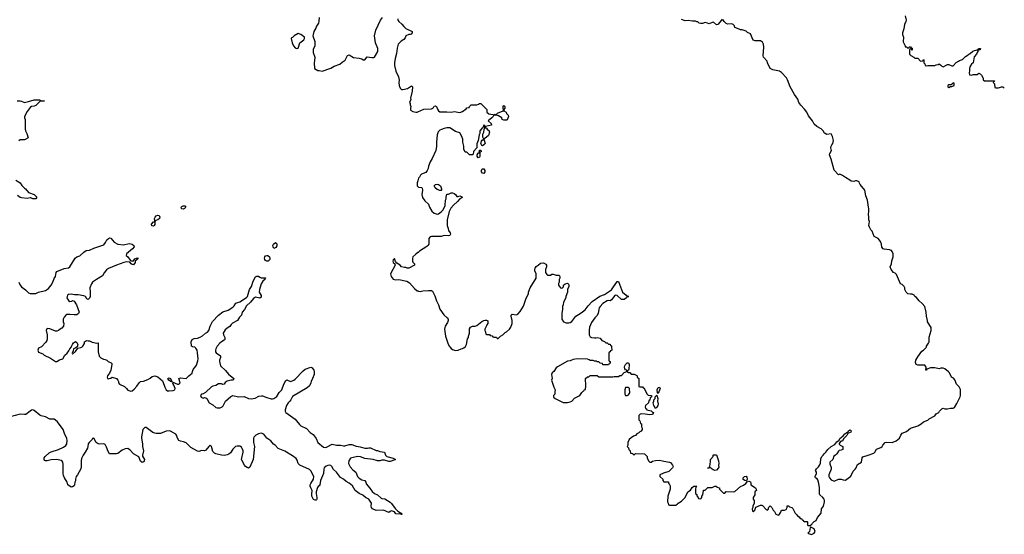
# Model space of a CAD drawing. Header units: inches. Extents: x 2473073 to 2657680, y 705365 to 849016.
# Tile 20 of 151: x 2554384 to 2568271, y 727351 to 734618. Entities that reach past the tile are written whole.
import ezdxf

# ---------------------------------------------------------------- set-up
doc = ezdxf.new("R2010")
doc.units = ezdxf.units.IN
doc.header["$MEASUREMENT"] = 0
for name, color, linetype in [('C5752', 7, 'Continuous'), ('C5753', 7, 'Continuous'), ('C5762', 7, 'Continuous'), ('C5763', 7, 'Continuous')]:
    doc.layers.add(name, color=color, linetype=linetype)

msp = doc.modelspace()

# ---------------------------------------------------------------- linework, layer by layer
at = {"layer": 'C5752', "color": 5, "elevation": 40}
for points in [[(2557166, 730000), (2557149, 729970), (2557144, 729950), (2557146, 729930), (2557153, 729913), (2557214, 729870), (2557215, 729850), (2557202, 729810), (2557202, 729790), (2557217, 729730), (2557286, 729666), (2557330, 729611), (2557402, 729550), (2557394, 729530), (2557368, 729528), (2557310, 729513), (2557283, 729497), (2557267, 729473), (2557251, 729469), (2557230, 729476), (2557190, 729474), (2557148, 729452), (2557110, 729445), (2557090, 729435), (2557004, 729356), (2556970, 729333), (2556950, 729328), (2556932, 729310), (2556942, 729290), (2556970, 729272), (2556990, 729282), (2557010, 729278), (2557022, 729270), (2557058, 729210), (2557110, 729181), (2557150, 729141), (2557170, 729136), (2557210, 729137), (2557239, 729150), (2557254, 729166), (2557288, 729232), (2557362, 729298), (2557390, 729310), (2557470, 729293), (2557550, 729295), (2557610, 729270), (2557650, 729265), (2557705, 729275), (2557758, 729302), (2557792, 729308), (2557810, 729307), (2557870, 729281), (2557930, 729266), (2557950, 729264), (2557970, 729269), (2558010, 729299), (2558045, 729355), (2558083, 729390), (2558109, 729470), (2558138, 729522), (2558150, 729531), (2558170, 729521), (2558210, 729511), (2558250, 729526), (2558270, 729541), (2558382, 729658), (2558410, 729681), (2558489, 729711), (2558510, 729702), (2558531, 729671), (2558536, 729650), (2558536, 729610), (2558515, 729550), (2558495, 729510), (2558490, 729488), (2558471, 729450), (2558440, 729420), (2558230, 729296), (2558210, 729250), (2558196, 729230), (2558170, 729207), (2558146, 729170), (2558127, 729110), (2558126, 729090), (2558136, 729070), (2558270, 728975), (2558290, 728955), (2558330, 728900), (2558350, 728882), (2558430, 728845), (2558481, 728790), (2558523, 728763), (2558566, 728706), (2558591, 728650), (2558670, 728581), (2558690, 728576), (2558710, 728583), (2558790, 728622), (2558850, 728612), (2558909, 728611), (2558950, 728600), (2558970, 728600), (2559030, 728621), (2559070, 728620), (2559130, 728598), (2559188, 728588), (2559250, 728568), (2559290, 728568), (2559310, 728573), (2559330, 728571), (2559410, 728534), (2559430, 728534), (2559462, 728522), (2559531, 728511), (2559541, 728470), (2559562, 728450), (2559650, 728427), (2559685, 728410), (2559677, 728403), (2559610, 728378), (2559590, 728380), (2559530, 728399), (2559490, 728399), (2559462, 728390), (2559430, 728388), (2559367, 728407), (2559250, 728421), (2559190, 728446), (2559149, 728451), (2559050, 728429), (2559026, 728390), (2559022, 728350), (2559046, 728306), (2559084, 728264), (2559123, 728230), (2559148, 728170), (2559157, 728157), (2559170, 728145), (2559210, 728122), (2559251, 728110), (2559265, 728090), (2559270, 728065), (2559324, 728004), (2559356, 727956), (2559390, 727928), (2559430, 727908), (2559481, 727861), (2559490, 727856), (2559534, 727854), (2559610, 727806), (2559630, 727788), (2559678, 727718), (2559717, 727677), (2559754, 727654), (2559771, 727650), (2559772, 727630), (2559769, 727629), (2559758, 727638), (2559690, 727642), (2559669, 727670), (2559630, 727682), (2559607, 727673), (2559590, 727659), (2559514, 727694), (2559410, 727690), (2559362, 727710), (2559346, 727730), (2559343, 727750), (2559345, 727790), (2559308, 727848), (2559263, 727870), (2559222, 727902), (2559172, 727930), (2559117, 727970), (2559076, 728036), (2559033, 728073), (2558990, 728096), (2558950, 728130), (2558910, 728152), (2558850, 728227), (2558808, 728268), (2558785, 728310), (2558770, 728323), (2558750, 728328), (2558730, 728325), (2558706, 728314), (2558680, 728290), (2558672, 728270), (2558668, 728210), (2558627, 728110), (2558619, 728050), (2558610, 728035), (2558594, 728026), (2558586, 728014), (2558567, 727953), (2558564, 727930), (2558576, 727870), (2558574, 727846), (2558570, 727838), (2558564, 727836), (2558550, 727835), (2558530, 727842), (2558506, 727890), (2558503, 727917), (2558509, 727970), (2558489, 728010), (2558482, 728030), (2558482, 728050), (2558489, 728070), (2558529, 728130), (2558533, 728170), (2558492, 728250), (2558470, 728265), (2558334, 728330), (2558313, 728350), (2558297, 728397), (2558281, 728421), (2558230, 728461), (2558125, 728525), (2558030, 728564), (2557985, 728610), (2557965, 728625), (2557924, 728670), (2557870, 728710), (2557825, 728765), (2557790, 728780), (2557750, 728768), (2557716, 728750), (2557693, 728730), (2557682, 728710), (2557683, 728650), (2557696, 728590), (2557677, 728410), (2557630, 728298), (2557610, 728286), (2557590, 728294), (2557570, 728310), (2557553, 728330), (2557517, 728397), (2557512, 728410), (2557536, 728510), (2557536, 728530), (2557524, 728564), (2557510, 728583), (2557490, 728597), (2557450, 728598), (2557427, 728590), (2557390, 728555), (2557356, 728504), (2557335, 728485), (2557308, 728472), (2557274, 728466), (2557230, 728470), (2557150, 728490), (2557130, 728499), (2557110, 728522), (2557090, 728590), (2557082, 728602), (2557070, 728609), (2557050, 728593), (2557010, 728539), (2556991, 728530), (2556950, 728536), (2556910, 728521), (2556890, 728524), (2556798, 728578), (2556730, 728641), (2556696, 728656), (2556650, 728666), (2556630, 728677), (2556609, 728710), (2556597, 728750), (2556586, 728766), (2556510, 728810), (2556490, 728812), (2556450, 728806), (2556370, 728775), (2556310, 728776), (2556290, 728778), (2556261, 728790), (2556170, 728861), (2556150, 728860), (2556133, 728847), (2556122, 728830), (2556103, 728730), (2556103, 728710), (2556116, 728630), (2556116, 728590), (2556131, 728530), (2556116, 728470), (2556117, 728457), (2556143, 728410), (2556141, 728390), (2556130, 728375), (2556110, 728364), (2556090, 728382), (2556064, 728444), (2555990, 728490), (2555940, 728540), (2555910, 728561), (2555870, 728560), (2555830, 728538), (2555770, 728493), (2555750, 728486), (2555670, 728486), (2555650, 728490), (2555630, 728519), (2555610, 728583), (2555590, 728618), (2555570, 728628), (2555516, 728624), (2555490, 728630), (2555461, 728650), (2555430, 728709), (2555410, 728702), (2555405, 728690), (2555363, 728650), (2555349, 728630), (2555346, 728590), (2555339, 728570), (2555308, 728512), (2555278, 728470), (2555257, 728423), (2555250, 728390), (2555253, 728307), (2555245, 728275), (2555199, 728190), (2555181, 728170), (2555171, 728130), (2555170, 728106), (2555162, 728090), (2555156, 728050), (2555150, 728038), (2555130, 728022), (2555110, 728019), (2555065, 728050), (2555055, 728090), (2555015, 728150), (2555003, 728183), (2554999, 728210), (2554999, 728339), (2554992, 728372), (2554985, 728385), (2554970, 728394), (2554909, 728409), (2554830, 728404), (2554770, 728388), (2554750, 728388), (2554736, 728396), (2554729, 728410), (2554728, 728430), (2554742, 728450), (2554800, 728500), (2554830, 728517), (2554930, 728548), (2555000, 728580), (2555034, 728606), (2555047, 728630), (2555054, 728670), (2555048, 728708), (2555021, 728761), (2554998, 728830), (2554918, 728938), (2554890, 728965), (2554870, 728975), (2554850, 728978), (2554810, 728976), (2554750, 729008), (2554686, 729026), (2554670, 729034), (2554590, 729099), (2554570, 729109), (2554550, 729105), (2554530, 729092), (2554470, 729045), (2554450, 729042), (2554390, 729050), (2554250, 729011)], [(2554692, 730000), (2554690, 729998), (2554650, 729978), (2554638, 729950), (2554650, 729922), (2554710, 729898), (2554730, 729881), (2554819, 729839), (2554890, 729791), (2554910, 729791), (2554947, 729813), (2554992, 729828), (2555020, 729880), (2555052, 729908), (2555078, 729942), (2555089, 729970), (2555113, 730000)], [(2555194, 730000), (2555177, 729983), (2555145, 729970), (2555140, 729940), (2555122, 729910), (2555130, 729894), (2555170, 729934), (2555202, 729978), (2555246, 729990), (2555264, 730000)], [(2555491, 730000), (2555491, 729930), (2555506, 729866), (2555530, 729842), (2555565, 729825), (2555590, 729822), (2555611, 729811), (2555631, 729791), (2555672, 729772), (2555682, 729762), (2555685, 729750), (2555671, 729670), (2555651, 729629), (2555623, 729590), (2555616, 729570), (2555622, 729550), (2555630, 729547), (2555646, 729550), (2555670, 729558), (2555690, 729572), (2555750, 729551), (2555766, 729530), (2555776, 729510), (2555778, 729490), (2555790, 729472), (2555860, 729440), (2555890, 729412), (2555910, 729385), (2555950, 729371), (2555970, 729376), (2556000, 729400), (2556038, 729442), (2556068, 729490), (2556090, 729511), (2556130, 729516), (2556190, 729536), (2556226, 729554), (2556250, 729578), (2556290, 729591), (2556330, 729576), (2556398, 729518), (2556405, 729510), (2556431, 729430), (2556450, 729392), (2556470, 729378), (2556490, 729376), (2556550, 729382), (2556570, 729391), (2556576, 729410), (2556557, 729457), (2556547, 729470), (2556545, 729485), (2556538, 729490), (2556542, 729498), (2556610, 729473), (2556630, 729471), (2556645, 729490), (2556630, 729552), (2556650, 729561), (2556730, 729551), (2556770, 729591), (2556815, 729625), (2556819, 729650), (2556830, 729678), (2556870, 729727), (2556878, 729742), (2556898, 729802), (2556902, 729830), (2556893, 729913), (2556886, 729950), (2556870, 729982), (2556852, 729992), (2556819, 729999), (2556819, 730000)]]:
    msp.add_lwpolyline(points, dxfattribs=at)
msp.add_lwpolyline([(2556530, 729506), (2556510, 729509), (2556486, 729526), (2556475, 729550), (2556490, 729561), (2556510, 729551), (2556521, 729530), (2556521, 729521), (2556534, 729506)], close=True, dxfattribs=at)
at = {"layer": 'C5753', "color": 5}
for points, elevation in [([(2558606, 734650), (2558604, 734596), (2558598, 734570), (2558570, 734528), (2558561, 734499), (2558531, 734450), (2558521, 734410), (2558518, 734390), (2558545, 734310), (2558545, 734250), (2558525, 734195), (2558525, 734155), (2558545, 734090), (2558544, 734036), (2558538, 734010), (2558542, 733930), (2558590, 733902), (2558610, 733902), (2558650, 733892), (2558770, 733931), (2558818, 733962), (2558898, 733990), (2558930, 734018), (2558974, 734046), (2559009, 734111), (2559030, 734122), (2559090, 734085), (2559170, 734076), (2559210, 734065), (2559230, 734051), (2559250, 734051), (2559285, 734095), (2559350, 734082), (2559377, 734083), (2559389, 734090), (2559404, 734110), (2559434, 734170), (2559434, 734210), (2559404, 734290), (2559389, 734391), (2559409, 734470), (2559475, 734610), (2559502, 734650)], 60), ([(2559718, 734630), (2559718, 734610), (2559731, 734591), (2559774, 734554), (2559800, 734520), (2559831, 734491), (2559918, 734450), (2559918, 734430), (2559905, 734415), (2559890, 734409), (2559870, 734409), (2559831, 734390), (2559820, 734360), (2559802, 734338), (2559764, 734316), (2559722, 734270), (2559707, 734213), (2559699, 734141), (2559679, 734070), (2559671, 734010), (2559671, 733970), (2559691, 733890), (2559727, 733810), (2559735, 733765), (2559731, 733730), (2559738, 733690), (2559752, 733652), (2559770, 733634), (2559790, 733632), (2559853, 733647), (2559910, 733682), (2559922, 733670), (2559919, 733610), (2559898, 733510), (2559902, 733490), (2559882, 733450), (2559892, 733432), (2559893, 733413), (2559902, 733390), (2559894, 733370), (2559898, 733338), (2559930, 733322), (2559970, 733312), (2559990, 733312), (2560000, 733317)], 60), ([(2554350, 733471), (2554390, 733471), (2554410, 733466), (2554450, 733447), (2554510, 733460), (2554590, 733485), (2554664, 733484), (2554690, 733474), (2554734, 733470), (2554670, 733464), (2554613, 733407), (2554590, 733398), (2554550, 733390), (2554530, 733377), (2554490, 733322), (2554451, 733250), (2554451, 733230), (2554461, 733210), (2554463, 733190), (2554459, 733150), (2554463, 733090), (2554459, 733070), (2554464, 733050), (2554485, 733010), (2554502, 732950), (2554470, 732929), (2554450, 732922), (2554390, 732922), (2554371, 732909)], 40), ([(2554331, 732350), (2554392, 732312), (2554415, 732275), (2554450, 732239), (2554468, 732228), (2554510, 732178), (2554590, 732151), (2554625, 732110), (2554612, 732090), (2554609, 732089), (2554570, 732089), (2554543, 732103), (2554530, 732104), (2554490, 732094), (2554410, 732102), (2554390, 732109), (2554354, 732134)], 40), ([(2560000, 732342), (2559992, 732312), (2559992, 732270), (2560000, 732262)], 60), ([(2554370, 730910), (2554391, 730870), (2554410, 730846), (2554465, 730805), (2554510, 730761), (2554530, 730751), (2554610, 730752), (2554649, 730771), (2554750, 730794), (2554790, 730821), (2554830, 730870), (2554850, 730910), (2554870, 730965), (2554887, 730993), (2554899, 731050), (2554910, 731063), (2555010, 731105), (2555070, 731116), (2555090, 731130), (2555166, 731250), (2555189, 731270), (2555230, 731283), (2555290, 731337), (2555323, 731357), (2555370, 731364), (2555430, 731393), (2555570, 731438), (2555595, 731470), (2555615, 731510), (2555638, 731530), (2555650, 731536), (2555671, 731531), (2555716, 731476), (2555768, 731448), (2555850, 731441), (2555930, 731456), (2555969, 731449), (2555995, 731430), (2555997, 731410), (2555977, 731383), (2555891, 731310), (2555885, 731290), (2555911, 731270), (2555941, 731221), (2555952, 731212), (2555988, 731212), (2556010, 731242), (2556030, 731252), (2556053, 731253), (2556042, 731238), (2556042, 731230), (2556012, 731208), (2556011, 731190), (2555990, 731158), (2555970, 731162), (2555958, 731170), (2555936, 731196), (2555890, 731197), (2555851, 731189), (2555750, 731153), (2555637, 731103), (2555610, 731084), (2555576, 731044), (2555550, 731001), (2555465, 730950), (2555411, 730910), (2555396, 730890), (2555373, 730830), (2555380, 730770), (2555377, 730710), (2555370, 730688), (2555350, 730668), (2555330, 730678), (2555310, 730708), (2555290, 730719), (2555210, 730734), (2555155, 730735), (2555110, 730744), (2555070, 730739), (2555058, 730730), (2555047, 730690), (2555070, 730651), (2555090, 730639), (2555117, 730643), (2555130, 730652), (2555150, 730642), (2555185, 730590), (2555222, 730490), (2555212, 730470), (2555190, 730449), (2555151, 730449), (2555090, 730457), (2555050, 730454), (2555035, 730445), (2555010, 730418), (2554998, 730390), (2554998, 730350), (2555005, 730330), (2555002, 730290), (2554977, 730263), (2554954, 730250), (2554932, 730228), (2554910, 730218), (2554890, 730218), (2554810, 730255), (2554770, 730258), (2554765, 730255), (2554758, 730230), (2554771, 730170), (2554771, 730110), (2554766, 730090), (2554754, 730066), (2554692, 730000)], 40), ([(2560000, 731329), (2559970, 731309), (2559931, 731270), (2559922, 731250), (2559922, 731210), (2559930, 731194), (2559951, 731171), (2559952, 731150), (2559870, 731108), (2559849, 731109), (2559830, 731118), (2559810, 731118), (2559768, 731130), (2559748, 731150), (2559702, 731182), (2559684, 731204), (2559670, 731246), (2559650, 731226), (2559648, 731208), (2559652, 731190), (2559674, 731170), (2559678, 731150), (2559616, 731030), (2559625, 730990), (2559650, 730954), (2559686, 730946), (2559730, 730951), (2559845, 730925), (2559882, 730902), (2559950, 730821), (2559990, 730791), (2560000, 730787)], 60), ([(2556819, 730000), (2556806, 730010), (2556802, 730070), (2556817, 730103), (2556846, 730114), (2556890, 730119), (2556930, 730136), (2556964, 730156), (2557004, 730190), (2557033, 730207), (2557051, 730230), (2557070, 730290), (2557104, 730356), (2557190, 730447), (2557250, 730495), (2557322, 730518), (2557390, 730558), (2557410, 730579), (2557430, 730616), (2557490, 730634), (2557585, 730695), (2557596, 730710), (2557627, 730810), (2557651, 730849), (2557676, 730924), (2557710, 730987), (2557730, 730996), (2557750, 730998), (2557770, 730982), (2557790, 730974), (2557850, 730974), (2557852, 730970), (2557842, 730958), (2557842, 730950), (2557815, 730925), (2557790, 730889), (2557765, 730810), (2557763, 730770), (2557790, 730722), (2557790, 730702), (2557770, 730686), (2557710, 730702), (2557680, 730680), (2557637, 730630), (2557581, 730579), (2557553, 730527), (2557523, 730490), (2557513, 730447), (2557484, 730416), (2557455, 730370), (2557387, 730333), (2557367, 730313), (2557350, 730286), (2557310, 730262), (2557283, 730237), (2557256, 730190), (2557258, 730170), (2557275, 730130), (2557276, 730104), (2557268, 730092), (2557230, 730070), (2557209, 730051), (2557170, 730007), (2557166, 730000)], 40), ([(2555113, 730000), (2555116, 730004), (2555127, 730033), (2555144, 730056), (2555170, 730076), (2555190, 730062), (2555203, 730030), (2555201, 730019), (2555197, 730003), (2555194, 730000)], 40), ([(2555264, 730000), (2555274, 730006), (2555296, 730044), (2555298, 730070), (2555326, 730090), (2555350, 730082), (2555370, 730082), (2555405, 730065), (2555470, 730052), (2555490, 730054), (2555491, 730000)], 40)]:
    msp.add_lwpolyline(points, dxfattribs=dict(at, elevation=elevation))
for points, elevation in [([(2558310, 734422), (2558254, 734390), (2558230, 734366), (2558218, 734362), (2558214, 734350), (2558228, 734290), (2558244, 734250), (2558270, 734222), (2558290, 734211), (2558310, 734217), (2558318, 734230), (2558337, 734290), (2558390, 734331), (2558399, 734350), (2558402, 734370), (2558350, 734409)], 60), ([(2556690, 731943), (2556670, 731945), (2556664, 731950), (2556661, 731970), (2556670, 731981), (2556689, 731990), (2556711, 731990), (2556727, 731970), (2556710, 731950)], 40), ([(2556270, 731704), (2556247, 731707), (2556241, 731730), (2556270, 731763), (2556278, 731762), (2556289, 731771), (2556287, 731810), (2556296, 731830), (2556310, 731848), (2556330, 731857), (2556353, 731853), (2556360, 731830), (2556355, 731810), (2556331, 731790), (2556300, 731780), (2556291, 731769), (2556290, 731724), (2556282, 731710)], 40), ([(2557970, 731388), (2557957, 731410), (2557955, 731430), (2557963, 731450), (2557991, 731471), (2558003, 731463), (2558010, 731452), (2558010, 731426), (2557998, 731402)], 40), ([(2557890, 731209), (2557869, 731210), (2557850, 731219), (2557842, 731230), (2557836, 731250), (2557841, 731270), (2557850, 731281), (2557870, 731288), (2557886, 731286), (2557907, 731270), (2557913, 731250), (2557910, 731230)], 40)]:
    msp.add_lwpolyline(points, close=True, dxfattribs=dict(at, elevation=elevation))
at = {"layer": 'C5762', "color": 5, "elevation": 60}
for points in [[(2560450, 730000), (2560470, 729975), (2560490, 729959), (2560530, 729947), (2560569, 729951), (2560609, 729971), (2560630, 729976), (2560650, 729986), (2560665, 730000)], [(2562733, 730000), (2562734, 729950), (2562718, 729942), (2562713, 729927), (2562698, 729922), (2562694, 729910), (2562694, 729810), (2562698, 729798), (2562714, 729790), (2562713, 729767), (2562698, 729762), (2562690, 729746), (2562610, 729746), (2562602, 729762), (2562570, 729766), (2562550, 729786), (2562530, 729786), (2562516, 729796), (2562490, 729798), (2562470, 729806), (2562430, 729806), (2562416, 729816), (2562390, 729826), (2562250, 729828), (2562190, 729819), (2562150, 729802), (2562110, 729794), (2561970, 729715), (2561950, 729702), (2561918, 729650), (2561896, 729630), (2561886, 729610), (2561892, 729550), (2561885, 729530), (2561918, 729430), (2561938, 729390), (2561932, 729370), (2561932, 729330), (2561914, 729310), (2561914, 729290), (2561934, 729270), (2562050, 729212), (2562110, 729212), (2562150, 729222), (2562170, 729232), (2562210, 729272), (2562286, 729310), (2562310, 729354), (2562330, 729374), (2562342, 729378), (2562350, 729394), (2562362, 729398), (2562368, 729450), (2562366, 729550), (2562390, 729574), (2562410, 729574), (2562430, 729594), (2562530, 729594), (2562550, 729574), (2562750, 729574), (2562770, 729582), (2562830, 729582), (2562850, 729594), (2562870, 729594), (2562910, 729634), (2562946, 729650), (2562946, 729670), (2562930, 729675), (2562919, 729690), (2562916, 729710), (2562919, 729730), (2562930, 729751), (2562950, 729772), (2562970, 729771), (2562981, 729750), (2562976, 729684), (2562972, 729668), (2562958, 729662), (2562954, 729650), (2562970, 729634), (2562990, 729634), (2563010, 729614), (2563052, 729612), (2563090, 729594), (2563094, 729590), (2563094, 729570), (2563114, 729550), (2563114, 729450), (2563118, 729438), (2563130, 729434), (2563170, 729434), (2563178, 729418), (2563190, 729414), (2563230, 729334), (2563250, 729314), (2563293, 729313), (2563294, 729290), (2563278, 729282), (2563273, 729247), (2563258, 729242), (2563254, 729210), (2563212, 729168), (2563205, 729150), (2563211, 729130), (2563223, 729123), (2563230, 729111), (2563290, 729096), (2563310, 729075), (2563322, 729070), (2563314, 729050), (2563298, 729042), (2563270, 729040), (2563206, 729050), (2563147, 729053), (2563134, 729050), (2563114, 729030), (2563114, 728970), (2563132, 728952), (2563138, 728918), (2563154, 728910), (2563154, 728870), (2563162, 728850), (2563162, 728830), (2563151, 728809), (2563130, 728798), (2563117, 728783), (2563090, 728768), (2563071, 728749), (2563042, 728738), (2563006, 728714), (2562982, 728690), (2562962, 728650), (2562962, 728610), (2562954, 728590), (2562972, 728572), (2562974, 728550), (2562994, 728530), (2562998, 728498), (2563030, 728494), (2563038, 728478), (2563050, 728474), (2563068, 728492), (2563194, 728490), (2563232, 728452), (2563232, 728430), (2563252, 728390), (2563270, 728372), (2563290, 728372), (2563310, 728382), (2563350, 728392), (2563410, 728398), (2563451, 728391), (2563470, 728382), (2563550, 728372), (2563564, 728364), (2563592, 728330), (2563602, 728310), (2563591, 728290), (2563541, 728239), (2563464, 728216), (2563412, 728190), (2563414, 728170), (2563454, 728130), (2563454, 728110), (2563470, 728094), (2563533, 728093), (2563534, 728070), (2563544, 728064), (2563557, 728037), (2563558, 727990), (2563525, 727890), (2563522, 727810), (2563532, 727790), (2563534, 727770), (2563550, 727762), (2563636, 727764), (2563660, 727780), (2563670, 727792), (2563720, 727820), (2563770, 727872), (2563808, 727950), (2563845, 727975), (2563870, 728012), (2563890, 728032), (2563933, 728033), (2563922, 728018), (2563914, 727990), (2563914, 727930), (2563932, 727912), (2563933, 727893), (2563954, 727870), (2563958, 727858), (2563990, 727854), (2564006, 727870), (2564006, 727890), (2564018, 727910), (2564026, 727970), (2564030, 727974), (2564050, 727974), (2564090, 728014), (2564150, 728012), (2564190, 728032), (2564212, 728032), (2564218, 728018), (2564254, 728010), (2564254, 727990), (2564310, 727934), (2564330, 727934), (2564350, 727954), (2564450, 727951), (2564470, 727956), (2564550, 728025), (2564594, 728046), (2564626, 728070), (2564646, 728094), (2564670, 728102), (2564690, 728094), (2564698, 728070), (2564694, 728050), (2564762, 728010), (2564773, 727987), (2564774, 727970), (2564758, 727962), (2564753, 727947), (2564751, 727910), (2564731, 727870), (2564731, 727850), (2564742, 727830), (2564742, 727790), (2564722, 727750), (2564722, 727730), (2564714, 727710), (2564718, 727678), (2564730, 727674), (2564750, 727694), (2564767, 727733), (2564830, 727765), (2564850, 727765), (2564860, 727760), (2564910, 727702), (2564930, 727692), (2564939, 727701), (2564950, 727734), (2564970, 727754), (2564990, 727732), (2565011, 727691), (2565030, 727672), (2565050, 727638), (2565070, 727625), (2565090, 727622), (2565118, 727662), (2565130, 727692), (2565170, 727692), (2565196, 727704), (2565206, 727730), (2565207, 727753), (2565228, 727752), (2565241, 727741), (2565274, 727730), (2565290, 727714), (2565322, 727650), (2565342, 727630), (2565352, 727612), (2565377, 727597), (2565390, 727574), (2565410, 727574), (2565418, 727558), (2565434, 727550), (2565438, 727538), (2565450, 727534), (2565490, 727534), (2565494, 727530), (2565494, 727490), (2565498, 727478), (2565530, 727474), (2565542, 727478), (2565546, 727490), (2565562, 727498), (2565566, 727510), (2565590, 727534), (2565615, 727545), (2565634, 727590), (2565689, 727650), (2565693, 727710), (2565719, 727750), (2565733, 727810), (2565734, 727830), (2565729, 727850), (2565713, 727873), (2565668, 727910), (2565663, 727923), (2565666, 728010), (2565657, 728070), (2565640, 728120), (2565630, 728135), (2565608, 728150), (2565603, 728163), (2565602, 728170), (2565622, 728210), (2565622, 728230), (2565608, 728252), (2565623, 728277), (2565650, 728302), (2565670, 728332), (2565677, 728357), (2565683, 728417), (2565698, 728450), (2565718, 728470), (2565728, 728490), (2565755, 728510), (2565782, 728550), (2565830, 728591), (2565879, 728621), (2565910, 728658), (2565940, 728680), (2565950, 728702), (2565998, 728742), (2566022, 728770), (2566063, 728797), (2566069, 728810), (2566090, 728825), (2566102, 728822), (2566112, 728812), (2566104, 728796), (2566064, 728776), (2566051, 728749), (2566002, 728698), (2565991, 728669), (2565970, 728668), (2565960, 728660), (2565944, 728636), (2565944, 728624), (2565954, 728610), (2565992, 728592), (2565992, 728550), (2565970, 728538), (2565944, 728536), (2565930, 728526), (2565911, 728489), (2565890, 728468), (2565865, 728455), (2565851, 728409), (2565812, 728368), (2565812, 728348), (2565830, 728294), (2565831, 728270), (2565796, 728190), (2565798, 728170), (2565805, 728150), (2565830, 728122), (2565870, 728102), (2565930, 728132), (2565968, 728132), (2566000, 728120), (2566030, 728118), (2566070, 728145), (2566106, 728174), (2566137, 728243), (2566169, 728271), (2566182, 728290), (2566194, 728330), (2566201, 728339), (2566255, 728370), (2566264, 728430), (2566274, 728446), (2566350, 728467), (2566430, 728496), (2566444, 728510), (2566467, 728553), (2566530, 728576), (2566549, 728590), (2566559, 728610), (2566590, 728646), (2566610, 728651), (2566690, 728646), (2566748, 728670), (2566792, 728708), (2566810, 728752), (2566830, 728778), (2566890, 728801), (2566950, 728851), (2567050, 728885), (2567098, 728910), (2567130, 728938), (2567190, 728965), (2567210, 728982), (2567290, 729022), (2567309, 729051), (2567346, 729070), (2567358, 729090), (2567390, 729122), (2567410, 729131), (2567430, 729125), (2567470, 729122), (2567512, 729132), (2567550, 729132), (2567570, 729142), (2567603, 729197), (2567649, 729291), (2567655, 729310), (2567654, 729394), (2567634, 729434), (2567598, 729470), (2567574, 729534), (2567555, 729555), (2567526, 729570), (2567498, 729630), (2567485, 729645), (2567430, 729689), (2567410, 729698), (2567376, 729696), (2567350, 729689), (2567290, 729704), (2567230, 729704), (2567178, 729682), (2567170, 729669), (2567166, 729670), (2567168, 729710), (2567150, 729738), (2567130, 729742), (2567050, 729738), (2567026, 729750), (2567016, 729776), (2567021, 729810), (2567050, 729858), (2567110, 729938), (2567129, 729951), (2567168, 729990), (2567172, 730000)]]:
    msp.add_lwpolyline(points, dxfattribs=at)
for points in [[(2562970, 729426), (2562930, 729426), (2562921, 729390), (2562918, 729330), (2562930, 729312), (2562950, 729312), (2562970, 729322), (2562988, 729350), (2562986, 729410)], [(2563390, 729342), (2563378, 729350), (2563374, 729390), (2563390, 729425), (2563410, 729431), (2563415, 729410)], [(2563350, 729129), (2563329, 729170), (2563318, 729210), (2563326, 729230), (2563326, 729250), (2563346, 729270), (2563347, 729293), (2563370, 729314), (2563385, 729270), (2563379, 729230), (2563390, 729190), (2563384, 729170), (2563370, 729149)], [(2564190, 728254), (2564163, 728263), (2564149, 728269), (2564130, 728288), (2564090, 728286), (2564086, 728290), (2564108, 728292), (2564118, 728302), (2564122, 728350), (2564128, 728372), (2564129, 728410), (2564166, 728450), (2564166, 728470), (2564170, 728474), (2564210, 728474), (2564239, 728390), (2564246, 728350), (2564241, 728330), (2564244, 728296), (2564242, 728290), (2564210, 728258)], [(2564630, 728106), (2564609, 728109), (2564590, 728126), (2564589, 728151), (2564606, 728170), (2564631, 728171), (2564640, 728160), (2564642, 728130), (2564634, 728106)], [(2565550, 727448), (2565534, 727446), (2565522, 727390), (2565502, 727370), (2565510, 727362), (2565550, 727351), (2565590, 727367), (2565604, 727390), (2565590, 727428)]]:
    msp.add_lwpolyline(points, close=True, dxfattribs=at)
at = {"layer": 'C5763', "color": 5, "elevation": 60}
for points in [[(2564290, 734626), (2564282, 734610), (2564231, 734550), (2564210, 734545), (2564170, 734582), (2564150, 734578), (2564110, 734558), (2564086, 734570), (2564050, 734579), (2564015, 734565), (2563990, 734564), (2563966, 734570), (2563947, 734587), (2563933, 734587), (2563915, 734595), (2563875, 734595), (2563810, 734608), (2563770, 734602), (2563718, 734618)], [(2567172, 730000), (2567175, 730010), (2567202, 730050), (2567209, 730071), (2567210, 730134), (2567239, 730230), (2567237, 730270), (2567189, 730350), (2567189, 730370), (2567174, 730430), (2567169, 730490), (2567149, 730570), (2567114, 730610), (2567068, 730648), (2567033, 730693), (2567009, 730710), (2566998, 730730), (2566970, 730742), (2566950, 730741), (2566910, 730749), (2566889, 730770), (2566868, 730810), (2566868, 730830), (2566858, 730850), (2566830, 730878), (2566808, 730890), (2566750, 731018), (2566730, 731038), (2566708, 731050), (2566675, 731090), (2566662, 731130), (2566678, 731170), (2566685, 731215), (2566702, 731270), (2566702, 731310), (2566690, 731346), (2566678, 731358), (2566650, 731369), (2566576, 731376), (2566563, 731383), (2566545, 731405), (2566537, 731450), (2566524, 731484), (2566490, 731528), (2566436, 731556), (2566408, 731630), (2566388, 731650), (2566368, 731690), (2566362, 731710), (2566368, 731770), (2566362, 731790), (2566362, 731830), (2566355, 731870), (2566362, 731910), (2566362, 731950), (2566355, 731970), (2566342, 732070), (2566319, 732130), (2566302, 732210), (2566238, 732290), (2566228, 732310), (2566226, 732330), (2566190, 732342), (2566170, 732342), (2566150, 732335), (2566110, 732338), (2566094, 732354), (2566030, 732389), (2565990, 732418), (2565950, 732438), (2565930, 732426), (2565870, 732494), (2565830, 732648), (2565807, 732710), (2565810, 732730), (2565832, 732770), (2565826, 732810), (2565829, 732830), (2565837, 732850), (2565853, 732870), (2565861, 732910), (2565850, 732966), (2565830, 733006), (2565770, 732998), (2565746, 733010), (2565736, 733016), (2565718, 733050), (2565690, 733078), (2565628, 733110), (2565590, 733142), (2565564, 733190), (2565510, 733262), (2565485, 733310), (2565454, 733354), (2565402, 733410), (2565375, 733450), (2565357, 733497), (2565310, 733562), (2565250, 733668), (2565215, 733770), (2565198, 733798), (2565128, 733870), (2565098, 733890), (2565006, 733910), (2564968, 733930), (2564929, 734009), (2564924, 734030), (2564875, 734090), (2564870, 734106), (2564879, 734230), (2564875, 734270), (2564860, 734300), (2564830, 734319), (2564758, 734318), (2564730, 734329), (2564690, 734418), (2564650, 734438), (2564630, 734455), (2564575, 734475), (2564550, 734475), (2564530, 734482), (2564469, 734509), (2564466, 734530), (2564446, 734550), (2564430, 734558), (2564370, 734555), (2564350, 734562), (2564318, 734590), (2564302, 734622)], [(2566872, 734670), (2566885, 734610), (2566881, 734590), (2566863, 734550), (2566854, 734490), (2566836, 734430), (2566836, 734410), (2566851, 734370), (2566845, 734305), (2566874, 734246), (2566874, 734234), (2566892, 734232), (2566910, 734214), (2566922, 734218), (2566928, 734232), (2566950, 734234), (2566958, 734218), (2566970, 734214), (2566970, 734186), (2566962, 734202), (2566950, 734206), (2566938, 734202), (2566934, 734190), (2566934, 734130), (2566954, 734110), (2566994, 734090), (2567010, 734074), (2567052, 734072), (2567090, 734034), (2567122, 734038), (2567130, 734054), (2567134, 734050), (2567134, 734010), (2567152, 733992), (2567154, 733970), (2567170, 733965), (2567190, 733972), (2567290, 733972), (2567310, 733982), (2567336, 733984), (2567350, 733994), (2567377, 733977), (2567390, 733962), (2567410, 733954), (2567470, 733986), (2567490, 733985), (2567530, 733965), (2567550, 733965), (2567590, 734014), (2567626, 734030), (2567638, 734042), (2567683, 734057), (2567723, 734097), (2567748, 734110), (2567770, 734131), (2567790, 734138), (2567829, 734171), (2567850, 734181), (2567875, 734185), (2567902, 734198), (2567906, 734210), (2567934, 734210), (2567931, 734190), (2567911, 734189), (2567898, 734182), (2567898, 734170), (2567886, 734154), (2567881, 734130), (2567848, 734092), (2567831, 734010), (2567810, 733989), (2567786, 733950), (2567778, 733930), (2567782, 733910), (2567782, 733890), (2567774, 733870), (2567778, 733838), (2567810, 733834), (2567830, 733842), (2567890, 733842), (2567910, 733862), (2567930, 733852), (2567950, 733832), (2567974, 733790), (2567974, 733770), (2567993, 733753), (2568133, 733753), (2568130, 733746), (2568118, 733742), (2568114, 733730), (2568132, 733712), (2568138, 733658), (2568150, 733654), (2568190, 733654), (2568229, 733671), (2568250, 733671), (2568271, 733650)], [(2560000, 733317), (2560085, 733355), (2560190, 733361), (2560210, 733366), (2560222, 733378), (2560230, 733395), (2560250, 733399), (2560261, 733390), (2560275, 733355), (2560290, 733331), (2560310, 733315), (2560410, 733317), (2560470, 733314), (2560510, 733323), (2560590, 733305), (2560630, 733322), (2560680, 733360), (2560690, 733372), (2560722, 733378), (2560726, 733390), (2560750, 733414), (2560830, 733414), (2560856, 733424), (2560870, 733434), (2560890, 733434), (2560974, 733350), (2560974, 733310), (2561002, 733290), (2561059, 733279), (2561070, 733272), (2561090, 733282), (2561110, 733274), (2561115, 733290), (2561124, 733296), (2561177, 733323), (2561206, 733330), (2561208, 733350), (2561202, 733362), (2561201, 733390), (2561210, 733405), (2561225, 733390), (2561225, 733370), (2561211, 733350), (2561211, 733330), (2561243, 733310), (2561251, 733291), (2561274, 733270), (2561278, 733250), (2561257, 733203), (2561250, 733198), (2561210, 733198), (2561190, 733208), (2561182, 733230), (2561139, 733259), (2561110, 733269), (2561090, 733265), (2561070, 733269), (2561061, 733250), (2561043, 733230), (2560991, 733190), (2561035, 733150), (2561036, 733130), (2560954, 733110), (2560954, 733090), (2560970, 733086), (2560979, 733070), (2561003, 733050), (2561010, 733030), (2560996, 732984), (2560970, 732958), (2560931, 732930), (2560950, 732870), (2560930, 732850), (2560910, 732837), (2560902, 732842), (2560888, 732870), (2560897, 732903), (2560905, 732915), (2560928, 732930), (2560917, 732957), (2560918, 733002), (2560929, 733030), (2560933, 733067), (2560946, 733090), (2560942, 733122), (2560930, 733126), (2560914, 733090), (2560900, 733080), (2560874, 733050), (2560874, 733010), (2560862, 732990), (2560852, 732910), (2560833, 732867), (2560832, 732808), (2560784, 732756), (2560780, 732720), (2560774, 732710), (2560767, 732707), (2560730, 732708), (2560690, 732746), (2560668, 732748), (2560649, 732789), (2560649, 732830), (2560635, 732890), (2560635, 732930), (2560617, 732977), (2560590, 733018), (2560530, 733039), (2560449, 733089), (2560410, 733089), (2560370, 733082), (2560331, 733069), (2560310, 733058), (2560286, 733034), (2560271, 732990), (2560263, 732890), (2560263, 732830), (2560251, 732770), (2560201, 732659), (2560175, 732610), (2560151, 732550), (2560145, 732515), (2560132, 732490), (2560110, 732462), (2560050, 732438), (2560037, 732423), (2560025, 732395), (2560010, 732378), (2560000, 732342)], [(2560000, 732262), (2560010, 732252), (2560054, 732250), (2560060, 732240), (2560063, 732210), (2560055, 732150), (2560065, 732105), (2560100, 732060), (2560150, 732012), (2560166, 731970), (2560195, 731915), (2560230, 731885), (2560270, 731871), (2560290, 731878), (2560330, 731905), (2560352, 731928), (2560377, 731970), (2560385, 731995), (2560389, 732071), (2560398, 732090), (2560398, 732110), (2560408, 732152), (2560430, 732152), (2560469, 732171), (2560490, 732171), (2560510, 732165), (2560531, 732151), (2560550, 732122), (2560570, 732122), (2560590, 732132), (2560631, 732110), (2560620, 732100), (2560590, 732088), (2560558, 732050), (2560500, 732000), (2560464, 731956), (2560443, 731910), (2560415, 731790), (2560412, 731712), (2560426, 731670), (2560430, 731642), (2560456, 731610), (2560461, 731590), (2560452, 731570), (2560430, 731565), (2560371, 731569), (2560330, 731558), (2560190, 731558), (2560174, 731550), (2560154, 731530), (2560154, 731450), (2560142, 731430), (2560125, 731415), (2560022, 731350), (2560002, 731330), (2560000, 731329)], [(2560665, 730000), (2560670, 730005), (2560685, 730030), (2560702, 730110), (2560714, 730130), (2560714, 730150), (2560728, 730192), (2560729, 730251), (2560743, 730277), (2560769, 730291), (2560810, 730292), (2560830, 730302), (2560902, 730358), (2560929, 730371), (2560950, 730377), (2560970, 730376), (2560985, 730365), (2560986, 730330), (2560971, 730310), (2560967, 730293), (2560942, 730250), (2560942, 730230), (2560954, 730210), (2560958, 730178), (2560970, 730174), (2561010, 730174), (2561018, 730158), (2561050, 730154), (2561058, 730138), (2561070, 730134), (2561110, 730134), (2561118, 730118), (2561130, 730114), (2561166, 730150), (2561198, 730170), (2561230, 730202), (2561250, 730212), (2561293, 730247), (2561310, 730274), (2561328, 730330), (2561328, 730370), (2561314, 730430), (2561315, 730445), (2561330, 730458), (2561390, 730452), (2561410, 730462), (2561443, 730497), (2561489, 730571), (2561522, 730670), (2561562, 730750), (2561562, 730770), (2561584, 730830), (2561668, 730970), (2561668, 731030), (2561649, 731071), (2561649, 731091), (2561655, 731110), (2561669, 731131), (2561698, 731150), (2561730, 731182), (2561770, 731185), (2561804, 731164), (2561812, 731152), (2561812, 731130), (2561802, 731090), (2561802, 731050), (2561820, 731020), (2561830, 731012), (2561870, 731012), (2561890, 731025), (2561910, 731025), (2561950, 731012), (2561992, 731010), (2562002, 730990), (2562002, 730970), (2561992, 730950), (2561992, 730910), (2561985, 730895), (2561985, 730870), (2562010, 730832), (2562030, 730826), (2562038, 730830), (2562054, 730846), (2562055, 730870), (2562078, 730890), (2562110, 730896), (2562125, 730885), (2562131, 730870), (2562131, 730850), (2562111, 730810), (2562111, 730770), (2562085, 730710), (2562086, 730690), (2562055, 730630), (2562051, 730590), (2562041, 730570), (2562041, 730530), (2562031, 730470), (2562032, 730390), (2562052, 730352), (2562090, 730338), (2562130, 730336), (2562150, 730341), (2562170, 730356), (2562229, 730430), (2562301, 730479), (2562357, 730523), (2562401, 730579), (2562460, 730640), (2562567, 730713), (2562630, 730737), (2562730, 730803), (2562810, 730921), (2562830, 730922), (2562885, 730770), (2562936, 730730), (2562950, 730711), (2562974, 730710), (2562952, 730708), (2562942, 730690), (2562910, 730669), (2562870, 730669), (2562810, 730725), (2562790, 730727), (2562779, 730721), (2562758, 730702), (2562730, 730661), (2562710, 730649), (2562690, 730654), (2562670, 730649), (2562607, 730610), (2562571, 730570), (2562559, 730550), (2562551, 730530), (2562541, 730470), (2562524, 730436), (2562495, 730410), (2562450, 730344), (2562422, 730278), (2562414, 730234), (2562418, 730170), (2562430, 730142), (2562450, 730132), (2562490, 730125), (2562510, 730125), (2562530, 730131), (2562570, 730122), (2562594, 730090), (2562630, 730074), (2562650, 730054), (2562670, 730054), (2562690, 730034), (2562710, 730034), (2562718, 730018), (2562733, 730013), (2562733, 730000)], [(2560000, 730787), (2560010, 730783), (2560030, 730781), (2560071, 730791), (2560150, 730794), (2560190, 730794), (2560204, 730784), (2560238, 730718), (2560261, 730650), (2560291, 730590), (2560311, 730530), (2560365, 730450), (2560411, 730410), (2560425, 730390), (2560426, 730370), (2560420, 730340), (2560387, 730290), (2560379, 730270), (2560377, 730250), (2560391, 730150), (2560422, 730050), (2560442, 730010), (2560450, 730000)]]:
    msp.add_lwpolyline(points, dxfattribs=at)
for points in [[(2567550, 733726), (2567544, 733716), (2567520, 733700), (2567490, 733698), (2567474, 733690), (2567474, 733670), (2567490, 733662), (2567510, 733674), (2567530, 733674), (2567566, 733690), (2567562, 733722)], [(2560850, 732669), (2560835, 732690), (2560838, 732710), (2560850, 732734), (2560862, 732738), (2560867, 732773), (2560890, 732774), (2560891, 732750), (2560874, 732746), (2560874, 732686), (2560870, 732678)], [(2560930, 732448), (2560909, 732449), (2560898, 732470), (2560898, 732490), (2560908, 732512), (2560930, 732512), (2560945, 732490), (2560945, 732470)], [(2560310, 732208), (2560270, 732222), (2560242, 732242), (2560229, 732270), (2560250, 732291), (2560270, 732296), (2560290, 732291), (2560318, 732270), (2560334, 732230), (2560334, 732210), (2560330, 732208)]]:
    msp.add_lwpolyline(points, close=True, dxfattribs=at)

doc.saveas('drawing.dxf')
